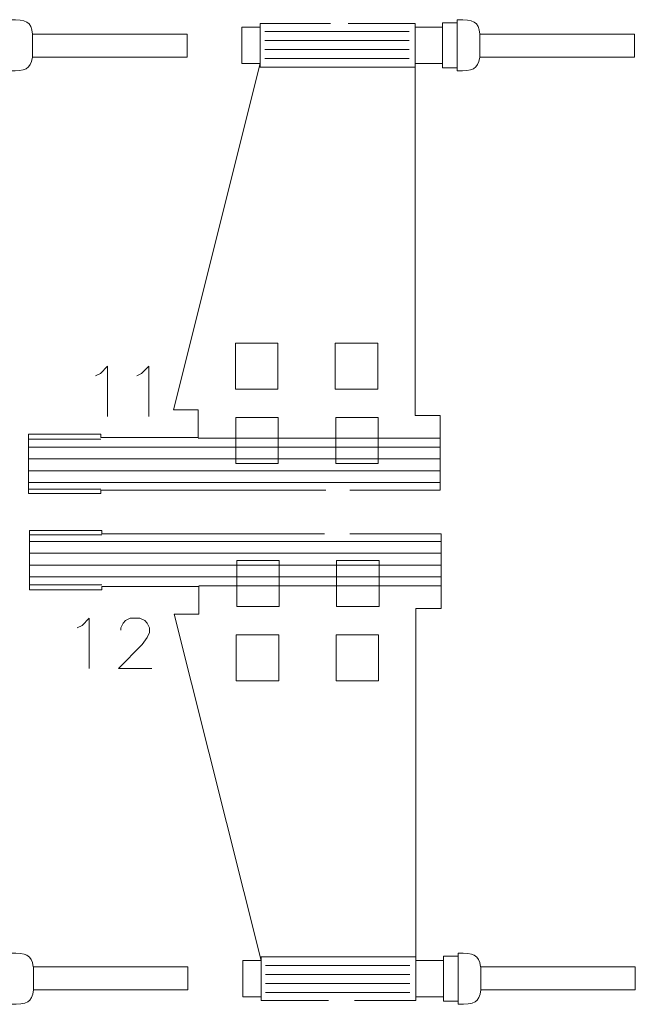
# Model space of a CAD drawing. Header units: millimetres. Extents: x -178 to 174, y -133 to 130.
# Tile 36 of 38: x 69 to 118, y -12 to 67. Entities that reach past the tile are written whole.
import ezdxf

# ---------------------------------------------------------------- set-up
doc = ezdxf.new("R2010")
doc.units = ezdxf.units.MM
doc.header["$MEASUREMENT"] = 0
doc.layers.add('Layer 1', color=7, linetype='Continuous')

msp = doc.modelspace()

# ---------------------------------------------------------------- linework, layer by layer
at = {"layer": 'Layer 1', "lineweight": 9}
for points, knots in [([(58.9166, 67.0491), (61.7149, 67.0491), (64.3303, 67.0491), (64.3303, 67.0491), (64.3303, 67.0491), (64.3303, 67.0491), (64.3303, 66.768), (64.3303, 66.768), (64.3303, 66.768), (64.3303, 66.768), (66.5409, 66.768), (66.5409, 66.768), (66.5409, 66.768), (66.5409, 66.768), (66.5409, 67.1071), (66.5409, 67.1071), (66.5409, 67.1071), (66.5409, 67.1071), (67.7233, 67.1071), (67.7233, 67.1071), (67.7233, 67.1071), (67.7233, 67.1071), (67.7233, 67.3634), (67.7233, 67.3634), (67.7233, 67.3634), (69.0354, 67.3634), (69.4524, 67.2375), (69.5631, 66.189), (69.5631, 66.189), (69.5631, 66.189), (82.0282, 66.189), (82.0282, 66.189), (82.0282, 66.189), (82.0282, 66.189), (82.0282, 64.3369), (82.0282, 64.3369), (82.0282, 64.3369), (82.0282, 64.3369), (69.5466, 64.3369), (69.5466, 64.3369), (69.5466, 64.3369), (69.4053, 63.3494), (68.9377, 63.2291), (67.7233, 63.2291), (67.7233, 63.2291), (67.7233, 63.2291), (67.7233, 63.4854), (67.7233, 63.4854), (67.7233, 63.4854), (67.7233, 63.4854), (66.5409, 63.4854), (66.5409, 63.4854), (66.5409, 63.4854), (66.5409, 63.4854), (66.5409, 63.8245), (66.5409, 63.8245), (66.5409, 63.8245), (66.5409, 63.8245), (64.3303, 63.8245), (64.3303, 63.8245), (64.3303, 63.8245), (64.3303, 63.8245), (64.3303, 63.5434), (64.3303, 63.5434), (64.3303, 63.5434), (64.3303, 63.5434), (64.3303, 35.4561), (64.3303, 35.4561), (64.3303, 35.4561), (64.3303, 35.4561), (66.3524, 35.4561), (66.3524, 35.4561), (66.3524, 35.4561), (66.3524, 35.4561), (66.3524, 29.4394), (66.3524, 29.4394), (66.3524, 29.4394), (66.3524, 29.4394), (64.3303, 29.4394), (64.3303, 29.4394), (64.3303, 29.4394), (64.3303, 29.4394), (62.0189, 29.4394), (59.0753, 29.4394)], [0, 0, 0, 0, 0.0454545, 0.0454545, 0.0454545, 0.0454545, 0.0909091, 0.0909091, 0.0909091, 0.0909091, 0.1363636, 0.1363636, 0.1363636, 0.1363636, 0.1818182, 0.1818182, 0.1818182, 0.1818182, 0.2272727, 0.2272727, 0.2272727, 0.2272727, 0.2727273, 0.2727273, 0.2727273, 0.2727273, 0.3181818, 0.3181818, 0.3181818, 0.3181818, 0.3636364, 0.3636364, 0.3636364, 0.3636364, 0.4090909, 0.4090909, 0.4090909, 0.4090909, 0.4545455, 0.4545455, 0.4545455, 0.4545455, 0.5, 0.5, 0.5, 0.5, 0.5454545, 0.5454545, 0.5454545, 0.5454545, 0.5909091, 0.5909091, 0.5909091, 0.5909091, 0.6363636, 0.6363636, 0.6363636, 0.6363636, 0.6818182, 0.6818182, 0.6818182, 0.6818182, 0.7272727, 0.7272727, 0.7272727, 0.7272727, 0.7727273, 0.7727273, 0.7727273, 0.7727273, 0.8181818, 0.8181818, 0.8181818, 0.8181818, 0.8636364, 0.8636364, 0.8636364, 0.8636364, 0.9090909, 0.9090909, 0.9090909, 0.9090909, 1, 1, 1, 1]), ([(93.2131, 29.4394), (88.3842, 29.4394), (82.9079, 29.4394), (82.9079, 29.4394), (82.9079, 29.4394), (82.9079, 29.4394), (75.0631, 29.4394), (75.0631, 29.4394), (75.0631, 29.4394), (75.0631, 29.4394), (75.0631, 29.172), (75.0631, 29.172), (75.0631, 29.172), (75.0631, 29.172), (69.2422, 29.172), (69.2422, 29.172), (69.2422, 29.172), (69.2422, 29.172), (69.2422, 33.9373), (69.2422, 33.9373), (69.2422, 33.9373), (69.2422, 33.9373), (75.0631, 33.9373), (75.0631, 33.9373), (75.0631, 33.9373), (75.0631, 33.9373), (75.0631, 33.6699), (75.0631, 33.6699), (75.0631, 33.6699), (75.0631, 33.6699), (82.9079, 33.6699), (82.9079, 33.6699), (82.9079, 33.6699), (82.9079, 33.6699), (82.9079, 35.9185), (82.9079, 35.9185), (82.9079, 35.9185), (82.9079, 35.9185), (80.9235, 35.9185), (80.9235, 35.9185), (80.9235, 35.9185), (80.9235, 35.9185), (87.9355, 63.8245), (87.9355, 63.8245), (87.9355, 63.8245), (87.9355, 63.8245), (86.4408, 63.8245), (86.4408, 63.8245), (86.4408, 63.8245), (86.4408, 63.8245), (86.4408, 66.768), (86.4408, 66.768), (86.4408, 66.768), (86.4408, 66.768), (87.9355, 66.768), (87.9355, 66.768), (87.9355, 66.768), (87.9355, 66.768), (87.9355, 67.0491), (87.9355, 67.0491), (87.9355, 67.0491), (87.9355, 67.0491), (88.3319, 67.0491), (88.3319, 67.0491), (88.3319, 67.0491), (88.3319, 67.0491), (90.8553, 67.0491), (93.5968, 67.0491)], [0, 0, 0, 0, 0.0555556, 0.0555556, 0.0555556, 0.0555556, 0.1111111, 0.1111111, 0.1111111, 0.1111111, 0.1666667, 0.1666667, 0.1666667, 0.1666667, 0.2222222, 0.2222222, 0.2222222, 0.2222222, 0.2777778, 0.2777778, 0.2777778, 0.2777778, 0.3333333, 0.3333333, 0.3333333, 0.3333333, 0.3888889, 0.3888889, 0.3888889, 0.3888889, 0.4444444, 0.4444444, 0.4444444, 0.4444444, 0.5, 0.5, 0.5, 0.5, 0.5555556, 0.5555556, 0.5555556, 0.5555556, 0.6111111, 0.6111111, 0.6111111, 0.6111111, 0.6666667, 0.6666667, 0.6666667, 0.6666667, 0.7222222, 0.7222222, 0.7222222, 0.7222222, 0.7777778, 0.7777778, 0.7777778, 0.7777778, 0.8333333, 0.8333333, 0.8333333, 0.8333333, 0.8888889, 0.8888889, 0.8888889, 0.8888889, 1, 1, 1, 1]), ([(95.0123, 67.0491), (97.8106, 67.0491), (100.426, 67.0491), (100.426, 67.0491), (100.426, 67.0491), (100.426, 67.0491), (100.426, 66.768), (100.426, 66.768), (100.426, 66.768), (100.426, 66.768), (102.6366, 66.768), (102.6366, 66.768), (102.6366, 66.768), (102.6366, 66.768), (102.6366, 67.1071), (102.6366, 67.1071), (102.6366, 67.1071), (102.6366, 67.1071), (103.819, 67.1071), (103.819, 67.1071), (103.819, 67.1071), (103.819, 67.1071), (103.819, 67.3634), (103.819, 67.3634), (103.819, 67.3634), (105.1311, 67.3634), (105.5481, 67.2375), (105.6588, 66.189), (105.6588, 66.189), (105.6588, 66.189), (118.1239, 66.189), (118.1239, 66.189), (118.1239, 66.189), (118.1239, 66.189), (118.1239, 64.3369), (118.1239, 64.3369), (118.1239, 64.3369), (118.1239, 64.3369), (105.6423, 64.3369), (105.6423, 64.3369), (105.6423, 64.3369), (105.501, 63.3494), (105.0334, 63.2291), (103.819, 63.2291), (103.819, 63.2291), (103.819, 63.2291), (103.819, 63.4854), (103.819, 63.4854), (103.819, 63.4854), (103.819, 63.4854), (102.6366, 63.4854), (102.6366, 63.4854), (102.6366, 63.4854), (102.6366, 63.4854), (102.6366, 63.8245), (102.6366, 63.8245), (102.6366, 63.8245), (102.6366, 63.8245), (100.426, 63.8245), (100.426, 63.8245), (100.426, 63.8245), (100.426, 63.8245), (100.426, 63.5434), (100.426, 63.5434), (100.426, 63.5434), (100.426, 63.5434), (100.426, 35.4561), (100.426, 35.4561), (100.426, 35.4561), (100.426, 35.4561), (102.4481, 35.4561), (102.4481, 35.4561), (102.4481, 35.4561), (102.4481, 35.4561), (102.4481, 29.4394), (102.4481, 29.4394), (102.4481, 29.4394), (102.4481, 29.4394), (100.426, 29.4394), (100.426, 29.4394), (100.426, 29.4394), (100.426, 29.4394), (98.1146, 29.4394), (95.171, 29.4394)], [0, 0, 0, 0, 0.0454545, 0.0454545, 0.0454545, 0.0454545, 0.0909091, 0.0909091, 0.0909091, 0.0909091, 0.1363636, 0.1363636, 0.1363636, 0.1363636, 0.1818182, 0.1818182, 0.1818182, 0.1818182, 0.2272727, 0.2272727, 0.2272727, 0.2272727, 0.2727273, 0.2727273, 0.2727273, 0.2727273, 0.3181818, 0.3181818, 0.3181818, 0.3181818, 0.3636364, 0.3636364, 0.3636364, 0.3636364, 0.4090909, 0.4090909, 0.4090909, 0.4090909, 0.4545455, 0.4545455, 0.4545455, 0.4545455, 0.5, 0.5, 0.5, 0.5, 0.5454545, 0.5454545, 0.5454545, 0.5454545, 0.5909091, 0.5909091, 0.5909091, 0.5909091, 0.6363636, 0.6363636, 0.6363636, 0.6363636, 0.6818182, 0.6818182, 0.6818182, 0.6818182, 0.7272727, 0.7272727, 0.7272727, 0.7272727, 0.7727273, 0.7727273, 0.7727273, 0.7727273, 0.8181818, 0.8181818, 0.8181818, 0.8181818, 0.8636364, 0.8636364, 0.8636364, 0.8636364, 0.9090909, 0.9090909, 0.9090909, 0.9090909, 1, 1, 1, 1]), ([(85.9276, 37.5724), (85.9276, 37.5724), (89.3501, 37.5724), (89.3501, 37.5724), (89.3501, 37.5724), (89.3501, 37.5724), (89.3501, 41.2808), (89.3501, 41.2808), (89.3501, 41.2808), (89.3501, 41.2808), (85.9276, 41.2808), (85.9276, 41.2808), (85.9276, 41.2808), (85.9276, 41.2808), (85.9276, 37.5724), (85.9276, 37.5724)], [0, 0, 0, 0, 0.2, 0.2, 0.2, 0.2, 0.4, 0.4, 0.4, 0.4, 0.6, 0.6, 0.6, 0.6, 1, 1, 1, 1]), ([(93.9871, 37.5724), (93.9871, 37.5724), (97.4096, 37.5724), (97.4096, 37.5724), (97.4096, 37.5724), (97.4096, 37.5724), (97.4096, 41.2808), (97.4096, 41.2808), (97.4096, 41.2808), (97.4096, 41.2808), (93.9871, 41.2808), (93.9871, 41.2808), (93.9871, 41.2808), (93.9871, 41.2808), (93.9871, 37.5724), (93.9871, 37.5724)], [0, 0, 0, 0, 0.2, 0.2, 0.2, 0.2, 0.4, 0.4, 0.4, 0.4, 0.6, 0.6, 0.6, 0.6, 1, 1, 1, 1]), ([(85.9596, 31.5859), (85.9596, 31.5859), (89.382, 31.5859), (89.382, 31.5859), (89.382, 31.5859), (89.382, 31.5859), (89.382, 35.2943), (89.382, 35.2943), (89.382, 35.2943), (89.382, 35.2943), (85.9596, 35.2943), (85.9596, 35.2943), (85.9596, 35.2943), (85.9596, 35.2943), (85.9596, 31.5859), (85.9596, 31.5859)], [0, 0, 0, 0, 0.2, 0.2, 0.2, 0.2, 0.4, 0.4, 0.4, 0.4, 0.6, 0.6, 0.6, 0.6, 1, 1, 1, 1]), ([(94.0191, 31.5859), (94.0191, 31.5859), (97.4415, 31.5859), (97.4415, 31.5859), (97.4415, 31.5859), (97.4415, 31.5859), (97.4415, 35.2943), (97.4415, 35.2943), (97.4415, 35.2943), (97.4415, 35.2943), (94.0191, 35.2943), (94.0191, 35.2943), (94.0191, 35.2943), (94.0191, 35.2943), (94.0191, 31.5859), (94.0191, 31.5859)], [0, 0, 0, 0, 0.2, 0.2, 0.2, 0.2, 0.4, 0.4, 0.4, 0.4, 0.6, 0.6, 0.6, 0.6, 1, 1, 1, 1]), ([(59.4457, -11.7098), (62.0648, -11.7098), (64.4014, -11.7098), (64.4014, -11.7098), (64.4014, -11.7098), (64.4014, -11.7098), (64.4014, -11.4287), (64.4014, -11.4287), (64.4014, -11.4287), (64.4014, -11.4287), (66.612, -11.4287), (66.612, -11.4287), (66.612, -11.4287), (66.612, -11.4287), (66.612, -11.7678), (66.612, -11.7678), (66.612, -11.7678), (66.612, -11.7678), (67.7944, -11.7678), (67.7944, -11.7678), (67.7944, -11.7678), (67.7944, -11.7678), (67.7944, -12.0241), (67.7944, -12.0241), (67.7944, -12.0241), (69.1065, -12.0241), (69.5235, -11.8982), (69.6342, -10.8497), (69.6342, -10.8497), (69.6342, -10.8497), (82.0993, -10.8497), (82.0993, -10.8497), (82.0993, -10.8497), (82.0993, -10.8497), (82.0993, -8.9976), (82.0993, -8.9976), (82.0993, -8.9976), (82.0993, -8.9976), (69.6177, -8.9976), (69.6177, -8.9976), (69.6177, -8.9976), (69.4764, -8.0101), (69.0088, -7.8898), (67.7944, -7.8898), (67.7944, -7.8898), (67.7944, -7.8898), (67.7944, -8.1461), (67.7944, -8.1461), (67.7944, -8.1461), (67.7944, -8.1461), (66.612, -8.1461), (66.612, -8.1461), (66.612, -8.1461), (66.612, -8.1461), (66.612, -8.4852), (66.612, -8.4852), (66.612, -8.4852), (66.612, -8.4852), (64.4014, -8.4852), (64.4014, -8.4852), (64.4014, -8.4852), (64.4014, -8.4852), (64.4014, -8.2041), (64.4014, -8.2041), (64.4014, -8.2041), (64.4014, -8.2041), (64.4014, 19.8832), (64.4014, 19.8832), (64.4014, 19.8832), (64.4014, 19.8832), (66.4235, 19.8832), (66.4235, 19.8832), (66.4235, 19.8832), (66.4235, 19.8832), (66.4235, 25.8999), (66.4235, 25.8999), (66.4235, 25.8999), (66.4235, 25.8999), (64.4014, 25.8999), (64.4014, 25.8999), (64.4014, 25.8999), (64.4014, 25.8999), (62.0527, 25.8999), (59.0753, 25.8999)], [0, 0, 0, 0, 0.0454545, 0.0454545, 0.0454545, 0.0454545, 0.0909091, 0.0909091, 0.0909091, 0.0909091, 0.1363636, 0.1363636, 0.1363636, 0.1363636, 0.1818182, 0.1818182, 0.1818182, 0.1818182, 0.2272727, 0.2272727, 0.2272727, 0.2272727, 0.2727273, 0.2727273, 0.2727273, 0.2727273, 0.3181818, 0.3181818, 0.3181818, 0.3181818, 0.3636364, 0.3636364, 0.3636364, 0.3636364, 0.4090909, 0.4090909, 0.4090909, 0.4090909, 0.4545455, 0.4545455, 0.4545455, 0.4545455, 0.5, 0.5, 0.5, 0.5, 0.5454545, 0.5454545, 0.5454545, 0.5454545, 0.5909091, 0.5909091, 0.5909091, 0.5909091, 0.6363636, 0.6363636, 0.6363636, 0.6363636, 0.6818182, 0.6818182, 0.6818182, 0.6818182, 0.7272727, 0.7272727, 0.7272727, 0.7272727, 0.7727273, 0.7727273, 0.7727273, 0.7727273, 0.8181818, 0.8181818, 0.8181818, 0.8181818, 0.8636364, 0.8636364, 0.8636364, 0.8636364, 0.9090909, 0.9090909, 0.9090909, 0.9090909, 1, 1, 1, 1]), ([(93.1072, 25.8999), (88.3225, 25.8999), (82.979, 25.8999), (82.979, 25.8999), (82.979, 25.8999), (82.979, 25.8999), (75.1342, 25.8999), (75.1342, 25.8999), (75.1342, 25.8999), (75.1342, 25.8999), (75.1342, 26.1673), (75.1342, 26.1673), (75.1342, 26.1673), (75.1342, 26.1673), (69.3133, 26.1673), (69.3133, 26.1673), (69.3133, 26.1673), (69.3133, 26.1673), (69.3133, 21.402), (69.3133, 21.402), (69.3133, 21.402), (69.3133, 21.402), (75.1342, 21.402), (75.1342, 21.402), (75.1342, 21.402), (75.1342, 21.402), (75.1342, 21.6694), (75.1342, 21.6694), (75.1342, 21.6694), (75.1342, 21.6694), (82.979, 21.6694), (82.979, 21.6694), (82.979, 21.6694), (82.979, 21.6694), (82.979, 19.4208), (82.979, 19.4208), (82.979, 19.4208), (82.979, 19.4208), (80.9946, 19.4208), (80.9946, 19.4208), (80.9946, 19.4208), (80.9946, 19.4208), (88.0066, -8.4852), (88.0066, -8.4852), (88.0066, -8.4852), (88.0066, -8.4852), (86.5119, -8.4852), (86.5119, -8.4852), (86.5119, -8.4852), (86.5119, -8.4852), (86.5119, -11.4287), (86.5119, -11.4287), (86.5119, -11.4287), (86.5119, -11.4287), (88.0066, -11.4287), (88.0066, -11.4287), (88.0066, -11.4287), (88.0066, -11.4287), (88.0066, -11.7098), (88.0066, -11.7098), (88.0066, -11.7098), (88.0066, -11.7098), (88.403, -11.7098), (88.403, -11.7098), (88.403, -11.7098), (88.403, -11.7098), (90.779, -11.7098), (93.4247, -11.7098)], [0, 0, 0, 0, 0.0555556, 0.0555556, 0.0555556, 0.0555556, 0.1111111, 0.1111111, 0.1111111, 0.1111111, 0.1666667, 0.1666667, 0.1666667, 0.1666667, 0.2222222, 0.2222222, 0.2222222, 0.2222222, 0.2777778, 0.2777778, 0.2777778, 0.2777778, 0.3333333, 0.3333333, 0.3333333, 0.3333333, 0.3888889, 0.3888889, 0.3888889, 0.3888889, 0.4444444, 0.4444444, 0.4444444, 0.4444444, 0.5, 0.5, 0.5, 0.5, 0.5555556, 0.5555556, 0.5555556, 0.5555556, 0.6111111, 0.6111111, 0.6111111, 0.6111111, 0.6666667, 0.6666667, 0.6666667, 0.6666667, 0.7222222, 0.7222222, 0.7222222, 0.7222222, 0.7777778, 0.7777778, 0.7777778, 0.7777778, 0.8333333, 0.8333333, 0.8333333, 0.8333333, 0.8888889, 0.8888889, 0.8888889, 0.8888889, 1, 1, 1, 1]), ([(95.5414, -11.7098), (98.1605, -11.7098), (100.4971, -11.7098), (100.4971, -11.7098), (100.4971, -11.7098), (100.4971, -11.7098), (100.4971, -11.4287), (100.4971, -11.4287), (100.4971, -11.4287), (100.4971, -11.4287), (102.7077, -11.4287), (102.7077, -11.4287), (102.7077, -11.4287), (102.7077, -11.4287), (102.7077, -11.7678), (102.7077, -11.7678), (102.7077, -11.7678), (102.7077, -11.7678), (103.8901, -11.7678), (103.8901, -11.7678), (103.8901, -11.7678), (103.8901, -11.7678), (103.8901, -12.0241), (103.8901, -12.0241), (103.8901, -12.0241), (105.2022, -12.0241), (105.6192, -11.8982), (105.7299, -10.8497), (105.7299, -10.8497), (105.7299, -10.8497), (118.195, -10.8497), (118.195, -10.8497), (118.195, -10.8497), (118.195, -10.8497), (118.195, -8.9976), (118.195, -8.9976), (118.195, -8.9976), (118.195, -8.9976), (105.7134, -8.9976), (105.7134, -8.9976), (105.7134, -8.9976), (105.5721, -8.0101), (105.1045, -7.8898), (103.8901, -7.8898), (103.8901, -7.8898), (103.8901, -7.8898), (103.8901, -8.1461), (103.8901, -8.1461), (103.8901, -8.1461), (103.8901, -8.1461), (102.7077, -8.1461), (102.7077, -8.1461), (102.7077, -8.1461), (102.7077, -8.1461), (102.7077, -8.4852), (102.7077, -8.4852), (102.7077, -8.4852), (102.7077, -8.4852), (100.4971, -8.4852), (100.4971, -8.4852), (100.4971, -8.4852), (100.4971, -8.4852), (100.4971, -8.2041), (100.4971, -8.2041), (100.4971, -8.2041), (100.4971, -8.2041), (100.4971, 19.8832), (100.4971, 19.8832), (100.4971, 19.8832), (100.4971, 19.8832), (102.5192, 19.8832), (102.5192, 19.8832), (102.5192, 19.8832), (102.5192, 19.8832), (102.5192, 25.8999), (102.5192, 25.8999), (102.5192, 25.8999), (102.5192, 25.8999), (100.4971, 25.8999), (100.4971, 25.8999), (100.4971, 25.8999), (100.4971, 25.8999), (98.1484, 25.8999), (95.171, 25.8999)], [0, 0, 0, 0, 0.0454545, 0.0454545, 0.0454545, 0.0454545, 0.0909091, 0.0909091, 0.0909091, 0.0909091, 0.1363636, 0.1363636, 0.1363636, 0.1363636, 0.1818182, 0.1818182, 0.1818182, 0.1818182, 0.2272727, 0.2272727, 0.2272727, 0.2272727, 0.2727273, 0.2727273, 0.2727273, 0.2727273, 0.3181818, 0.3181818, 0.3181818, 0.3181818, 0.3636364, 0.3636364, 0.3636364, 0.3636364, 0.4090909, 0.4090909, 0.4090909, 0.4090909, 0.4545455, 0.4545455, 0.4545455, 0.4545455, 0.5, 0.5, 0.5, 0.5, 0.5454545, 0.5454545, 0.5454545, 0.5454545, 0.5909091, 0.5909091, 0.5909091, 0.5909091, 0.6363636, 0.6363636, 0.6363636, 0.6363636, 0.6818182, 0.6818182, 0.6818182, 0.6818182, 0.7272727, 0.7272727, 0.7272727, 0.7272727, 0.7727273, 0.7727273, 0.7727273, 0.7727273, 0.8181818, 0.8181818, 0.8181818, 0.8181818, 0.8636364, 0.8636364, 0.8636364, 0.8636364, 0.9090909, 0.9090909, 0.9090909, 0.9090909, 1, 1, 1, 1]), ([(86.0307, 23.7534), (86.0307, 23.7534), (89.4531, 23.7534), (89.4531, 23.7534), (89.4531, 23.7534), (89.4531, 23.7534), (89.4531, 20.045), (89.4531, 20.045), (89.4531, 20.045), (89.4531, 20.045), (86.0307, 20.045), (86.0307, 20.045), (86.0307, 20.045), (86.0307, 20.045), (86.0307, 23.7534), (86.0307, 23.7534)], [0, 0, 0, 0, 0.2, 0.2, 0.2, 0.2, 0.4, 0.4, 0.4, 0.4, 0.6, 0.6, 0.6, 0.6, 1, 1, 1, 1]), ([(94.0902, 23.7534), (94.0902, 23.7534), (97.5126, 23.7534), (97.5126, 23.7534), (97.5126, 23.7534), (97.5126, 23.7534), (97.5126, 20.045), (97.5126, 20.045), (97.5126, 20.045), (97.5126, 20.045), (94.0902, 20.045), (94.0902, 20.045), (94.0902, 20.045), (94.0902, 20.045), (94.0902, 23.7534), (94.0902, 23.7534)], [0, 0, 0, 0, 0.2, 0.2, 0.2, 0.2, 0.4, 0.4, 0.4, 0.4, 0.6, 0.6, 0.6, 0.6, 1, 1, 1, 1]), ([(85.9987, 17.7669), (85.9987, 17.7669), (89.4212, 17.7669), (89.4212, 17.7669), (89.4212, 17.7669), (89.4212, 17.7669), (89.4212, 14.0585), (89.4212, 14.0585), (89.4212, 14.0585), (89.4212, 14.0585), (85.9987, 14.0585), (85.9987, 14.0585), (85.9987, 14.0585), (85.9987, 14.0585), (85.9987, 17.7669), (85.9987, 17.7669)], [0, 0, 0, 0, 0.2, 0.2, 0.2, 0.2, 0.4, 0.4, 0.4, 0.4, 0.6, 0.6, 0.6, 0.6, 1, 1, 1, 1]), ([(94.0582, 17.7669), (94.0582, 17.7669), (97.4807, 17.7669), (97.4807, 17.7669), (97.4807, 17.7669), (97.4807, 17.7669), (97.4807, 14.0585), (97.4807, 14.0585), (97.4807, 14.0585), (97.4807, 14.0585), (94.0582, 14.0585), (94.0582, 14.0585), (94.0582, 14.0585), (94.0582, 14.0585), (94.0582, 17.7669), (94.0582, 17.7669)], [0, 0, 0, 0, 0.2, 0.2, 0.2, 0.2, 0.4, 0.4, 0.4, 0.4, 0.6, 0.6, 0.6, 0.6, 1, 1, 1, 1])]:
    msp.add_open_spline(points, degree=3, knots=knots, dxfattribs=at)
at = {"layer": 'Layer 1', "color": 5, "lineweight": 9}
for points, knots in [([(100.426, 63.5434), (100.426, 63.5434), (87.9355, 63.5434), (87.9355, 63.5434), (87.9355, 63.5434), (87.9355, 63.5434), (87.9355, 66.768), (87.9355, 66.768)], [0, 0, 0, 0, 0.3333333, 0.3333333, 0.3333333, 0.3333333, 1, 1, 1, 1]), ([(74.6478, 38.65), (74.6478, 38.65), (75.0335, 38.8428), (75.0335, 38.8428), (75.0335, 38.8428), (75.0335, 38.8428), (75.612, 39.4213), (75.612, 39.4213), (75.612, 39.4213), (75.612, 39.4213), (75.612, 35.3719), (75.612, 35.3719)], [0, 0, 0, 0, 0.25, 0.25, 0.25, 0.25, 0.5, 0.5, 0.5, 0.5, 1, 1, 1, 1]), ([(77.9645, 38.65), (77.9645, 38.65), (78.3501, 38.8428), (78.3501, 38.8428), (78.3501, 38.8428), (78.3501, 38.8428), (78.9286, 39.4213), (78.9286, 39.4213), (78.9286, 39.4213), (78.9286, 39.4213), (78.9286, 35.3719), (78.9286, 35.3719)], [0, 0, 0, 0, 0.25, 0.25, 0.25, 0.25, 0.5, 0.5, 0.5, 0.5, 1, 1, 1, 1]), ([(73.1662, 18.33), (73.1662, 18.33), (73.5518, 18.5228), (73.5518, 18.5228), (73.5518, 18.5228), (73.5518, 18.5228), (74.1303, 19.1013), (74.1303, 19.1013), (74.1303, 19.1013), (74.1303, 19.1013), (74.1303, 15.0519), (74.1303, 15.0519)], [0, 0, 0, 0, 0.25, 0.25, 0.25, 0.25, 0.5, 0.5, 0.5, 0.5, 1, 1, 1, 1]), ([(76.6756, 18.1371), (76.6756, 18.1371), (76.6756, 18.33), (76.6756, 18.33), (76.6756, 18.33), (76.6756, 18.33), (76.8685, 18.7156), (76.8685, 18.7156), (76.8685, 18.7156), (76.8685, 18.7156), (77.0613, 18.9084), (77.0613, 18.9084), (77.0613, 18.9084), (77.0613, 18.9084), (77.447, 19.1013), (77.447, 19.1013), (77.447, 19.1013), (77.447, 19.1013), (78.2183, 19.1013), (78.2183, 19.1013), (78.2183, 19.1013), (78.2183, 19.1013), (78.6039, 18.9084), (78.6039, 18.9084), (78.6039, 18.9084), (78.6039, 18.9084), (78.7967, 18.7156), (78.7967, 18.7156), (78.7967, 18.7156), (78.7967, 18.7156), (78.9896, 18.33), (78.9896, 18.33), (78.9896, 18.33), (78.9896, 18.33), (78.9896, 17.9443), (78.9896, 17.9443), (78.9896, 17.9443), (78.9896, 17.9443), (78.7967, 17.5587), (78.7967, 17.5587), (78.7967, 17.5587), (78.7967, 17.5587), (78.4111, 16.9802), (78.4111, 16.9802), (78.4111, 16.9802), (78.4111, 16.9802), (76.4828, 15.0519), (76.4828, 15.0519), (76.4828, 15.0519), (76.4828, 15.0519), (79.1824, 15.0519), (79.1824, 15.0519)], [0, 0, 0, 0, 0.0714286, 0.0714286, 0.0714286, 0.0714286, 0.1428571, 0.1428571, 0.1428571, 0.1428571, 0.2142857, 0.2142857, 0.2142857, 0.2142857, 0.2857143, 0.2857143, 0.2857143, 0.2857143, 0.3571429, 0.3571429, 0.3571429, 0.3571429, 0.4285714, 0.4285714, 0.4285714, 0.4285714, 0.5, 0.5, 0.5, 0.5, 0.5714286, 0.5714286, 0.5714286, 0.5714286, 0.6428571, 0.6428571, 0.6428571, 0.6428571, 0.7142857, 0.7142857, 0.7142857, 0.7142857, 0.7857143, 0.7857143, 0.7857143, 0.7857143, 0.8571429, 0.8571429, 0.8571429, 0.8571429, 1, 1, 1, 1]), ([(100.4971, -8.2041), (100.4971, -8.2041), (88.0066, -8.2041), (88.0066, -8.2041), (88.0066, -8.2041), (88.0066, -8.2041), (88.0066, -11.4287), (88.0066, -11.4287)], [0, 0, 0, 0, 0.3333333, 0.3333333, 0.3333333, 0.3333333, 1, 1, 1, 1])]:
    msp.add_open_spline(points, degree=3, knots=knots, dxfattribs=at)
for points in [[(100.426, 66.768), (100.426, 66.768), (100.426, 63.8245), (100.426, 63.8245)], [(102.6366, 66.768), (102.6366, 66.768), (102.6366, 63.8245), (102.6366, 63.8245)], [(103.819, 67.1071), (103.819, 67.1071), (103.819, 63.4854), (103.819, 63.4854)], [(69.5631, 66.189), (69.5631, 66.189), (69.5631, 64.3369), (69.5631, 64.3369)], [(88.2928, 66.4226), (88.2928, 66.4226), (99.9346, 66.4226), (99.9346, 66.4226)], [(105.6588, 66.189), (105.6588, 66.189), (105.6588, 64.3369), (105.6588, 64.3369)], [(88.2928, 65.6949), (88.2928, 65.6949), (99.9346, 65.6949), (99.9346, 65.6949)], [(88.2928, 64.9672), (88.2928, 64.9672), (99.9346, 64.9672), (99.9346, 64.9672)], [(88.2928, 64.2395), (88.2928, 64.2395), (99.9346, 64.2395), (99.9346, 64.2395)], [(75.0631, 33.5545), (75.0631, 33.5545), (69.2422, 33.5545), (69.2422, 33.5545)], [(82.9079, 33.6203), (82.9079, 33.6203), (102.4481, 33.6203), (102.4481, 33.6203)], [(102.4481, 32.8943), (102.4481, 32.8943), (69.2422, 32.8943), (69.2422, 32.8943)], [(102.4481, 31.9458), (102.4481, 31.9458), (69.2422, 31.9458), (69.2422, 31.9458)], [(102.4481, 30.9973), (102.4481, 30.9973), (69.2422, 30.9973), (69.2422, 30.9973)], [(102.4481, 30.0488), (102.4481, 30.0488), (69.2422, 30.0488), (69.2422, 30.0488)], [(75.0631, 29.5045), (75.0631, 29.5045), (69.2422, 29.5045), (69.2422, 29.5045)], [(75.1342, 25.8348), (75.1342, 25.8348), (69.3133, 25.8348), (69.3133, 25.8348)], [(102.5192, 25.2905), (102.5192, 25.2905), (69.3133, 25.2905), (69.3133, 25.2905)], [(102.5192, 24.342), (102.5192, 24.342), (69.3133, 24.342), (69.3133, 24.342)], [(102.5192, 23.3935), (102.5192, 23.3935), (69.3133, 23.3935), (69.3133, 23.3935)], [(102.5192, 22.445), (102.5192, 22.445), (69.3133, 22.445), (69.3133, 22.445)], [(75.1342, 21.7848), (75.1342, 21.7848), (69.3133, 21.7848), (69.3133, 21.7848)], [(82.979, 21.719), (82.979, 21.719), (102.5192, 21.719), (102.5192, 21.719)], [(100.4971, -11.4287), (100.4971, -11.4287), (100.4971, -8.4852), (100.4971, -8.4852)], [(102.7077, -11.4287), (102.7077, -11.4287), (102.7077, -8.4852), (102.7077, -8.4852)], [(103.8901, -11.7678), (103.8901, -11.7678), (103.8901, -8.1461), (103.8901, -8.1461)], [(69.6342, -10.8497), (69.6342, -10.8497), (69.6342, -8.9976), (69.6342, -8.9976)], [(88.3639, -8.9002), (88.3639, -8.9002), (100.0057, -8.9002), (100.0057, -8.9002)], [(105.7299, -10.8497), (105.7299, -10.8497), (105.7299, -8.9976), (105.7299, -8.9976)], [(88.3639, -9.6279), (88.3639, -9.6279), (100.0057, -9.6279), (100.0057, -9.6279)], [(88.3639, -10.3556), (88.3639, -10.3556), (100.0057, -10.3556), (100.0057, -10.3556)], [(88.3639, -11.0833), (88.3639, -11.0833), (100.0057, -11.0833), (100.0057, -11.0833)]]:
    msp.add_open_spline(points, degree=3, dxfattribs=at)

doc.saveas('drawing.dxf')
